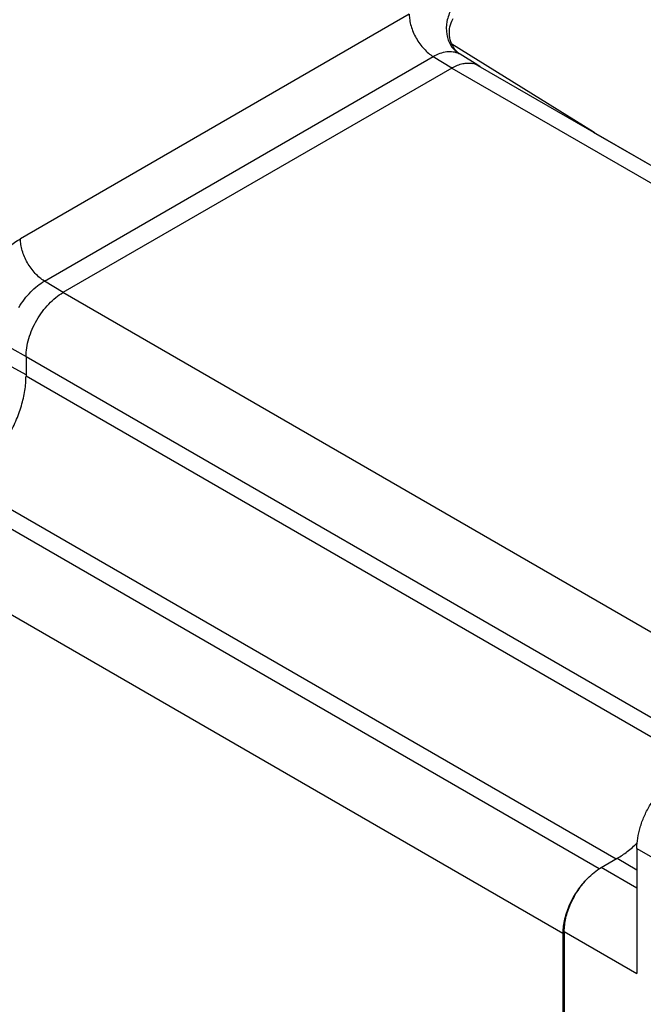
# Model space of a CAD drawing. Header units: inches. Extents: x 0 to 34, y 0 to 22.
# Tile 25 of 51: x 6.4 to 7.8, y 15.2 to 17.5. Entities that reach past the tile are written whole.
import ezdxf

# ---------------------------------------------------------------- set-up
doc = ezdxf.new("R2010")
doc.units = ezdxf.units.IN
doc.header["$LTSCALE"] = 1.87
doc.header["$MEASUREMENT"] = 0
doc.layers.get('0').update_dxf_attribs({"linetype": 'CONTINUOUS'})

msp = doc.modelspace()

# ---------------------------------------------------------------- linework, layer by layer
at = {"color": 7, "linetype": 'CONTINUOUS'}
for p, q in [((7.3158, 17.4641), (6.4361, 16.9561)), ((7.4136, 17.4518), (7.415, 17.4545)), ((7.7322, 17.198), (7.4121, 17.3968)), ((7.4307, 17.3739), (7.4276, 17.3757)), ((7.4713, 17.3487), (7.4306, 17.374)), ((6.4903, 16.8606), (7.37, 17.3685)), ((7.37, 17.3685), (7.4124, 17.3427)), ((7.4119, 17.3425), (6.5322, 16.8346)), ((7.4119, 17.3425), (8.8874, 16.4906)), ((7.471, 17.3483), (8.9426, 16.4987)), ((7.732, 17.1977), (8.9427, 16.4986)), ((7.7358, 17.1955), (7.7356, 17.1956)), ((6.5327, 16.8348), (6.4903, 16.8606)), ((8.0077, 15.9826), (6.5322, 16.8346)), ((6.4487, 16.6486), (6.1685, 16.8021)), ((6.3377, 16.7512), (6.4487, 16.6903)), ((6.4487, 16.6899), (6.4487, 16.6457)), ((6.4487, 16.6899), (7.9242, 15.838)), ((7.9242, 15.7938), (6.4487, 16.6457)), ((6.3095, 16.4046), (7.7837, 15.5534)), ((7.7456, 15.5312), (6.2713, 16.3825)), ((6.1877, 16.2379), (7.6632, 15.3859)), ((7.8308, 15.5774), (7.9588, 15.5034)), ((7.8308, 15.5774), (7.8308, 15.2945)), ((7.7501, 15.534), (7.7862, 15.5549)), ((7.7862, 15.5549), (7.8308, 15.5291)), ((7.8308, 15.4874), (7.7501, 15.534)), ((7.6632, 15.3859), (7.6632, 14.3702)), ((7.6665, 15.3893), (7.8308, 15.2945)), ((7.6665, 15.3893), (7.6665, 14.3735))]:
    msp.add_line(p, q, dxfattribs=at)
for points in [[(7.4278, 17.376), (7.4264, 17.3771), (7.4248, 17.3786), (7.423, 17.3803), (7.4211, 17.3824), (7.4192, 17.3848), (7.4172, 17.3876), (7.4152, 17.3907), (7.4134, 17.3941), (7.4116, 17.3979), (7.41, 17.402), (7.4087, 17.4065), (7.4077, 17.4111), (7.407, 17.416), (7.4066, 17.421), (7.4067, 17.4259), (7.4071, 17.4309), (7.4079, 17.4357), (7.409, 17.4403), (7.4104, 17.4445), (7.4119, 17.4484), (7.4136, 17.4518)], [(7.4307, 17.374), (7.43, 17.3744), (7.429, 17.3751), (7.4278, 17.376)]]:
    msp.add_lwpolyline(points, dxfattribs=at)
for centre, radius, start, end in [((7.4672, 17.2468), 0.1105, 119.4845, 120.0023), ((7.4526, 17.314), 0.0394, 58.1619, 61.7781), ((7.4524, 17.3137), 0.0398, 51.8813, 58.1477), ((7.7114, 17.1643), 0.0396, 58.2585, 68.3099), ((7.7123, 17.1636), 0.0394, 59.9985, 60.5925), ((7.7113, 17.1643), 0.0397, 52.1703, 58.1504)]:
    msp.add_arc(centre, radius, start, end, dxfattribs=at)
for points, knots in [([(7.3158, 17.4641), (7.3158, 17.4598), (7.3165, 17.4508), (7.3197, 17.4372), (7.3246, 17.4234), (7.3313, 17.4099), (7.3395, 17.3973), (7.3488, 17.3859), (7.3589, 17.3761), (7.3662, 17.3708), (7.37, 17.3685)], [0, 0, 0, 0, 0.113835, 0.236557, 0.365731, 0.498379, 0.631252, 0.761082, 0.88484, 1, 1, 1, 1]), ([(7.4112, 17.4759), (7.4064, 17.4671), (7.3995, 17.4483), (7.3989, 17.4235), (7.4036, 17.4054), (7.4094, 17.3933), (7.4174, 17.3832), (7.424, 17.3779), (7.4276, 17.3757)], [0, 0, 0, 0, 0.270601, 0.530397, 0.6541, 0.773041, 0.887886, 1, 1, 1, 1]), ([(7.37, 17.3685), (7.375, 17.3714), (7.385, 17.3762), (7.4003, 17.3801), (7.4126, 17.3802), (7.4215, 17.3782), (7.4256, 17.3766), (7.4276, 17.3757)], [0, 0, 0, 0, 0.288297, 0.547641, 0.781672, 0.892107, 1, 1, 1, 1]), ([(7.4128, 17.343), (7.4167, 17.3452), (7.4246, 17.349), (7.4365, 17.3528), (7.448, 17.3542), (7.4554, 17.3536), (7.4589, 17.3529)], [0, 0, 0, 0, 0.281333, 0.54046, 0.778757, 1, 1, 1, 1]), ([(7.4712, 17.3487), (7.4693, 17.3497), (7.4653, 17.3514), (7.4611, 17.3525), (7.4589, 17.3529)], [0, 0, 0, 0, 0.494909, 1, 1, 1, 1]), ([(7.471, 17.3483), (7.4691, 17.3494), (7.4652, 17.3513), (7.461, 17.3525), (7.4589, 17.3529)], [0, 0, 0, 0, 0.495686, 1, 1, 1, 1]), ([(6.3406, 16.8578), (6.347, 16.8683), (6.3607, 16.8884), (6.3839, 16.9154), (6.4089, 16.9383), (6.4269, 16.9509), (6.4361, 16.9561)], [0, 0, 0, 0, 0.266319, 0.525294, 0.771364, 1, 1, 1, 1]), ([(6.4903, 16.8606), (6.4865, 16.8628), (6.4792, 16.8682), (6.4691, 16.878), (6.4598, 16.8894), (6.4516, 16.902), (6.4449, 16.9155), (6.4399, 16.9292), (6.4368, 16.9428), (6.4361, 16.9518), (6.4361, 16.9561)], [0, 0, 0, 0, 0.11516, 0.238918, 0.368748, 0.501621, 0.634269, 0.763443, 0.886165, 1, 1, 1, 1]), ([(6.4327, 16.8012), (6.4366, 16.8076), (6.4448, 16.8197), (6.4588, 16.836), (6.4739, 16.8498), (6.4848, 16.8574), (6.4903, 16.8606)], [0, 0, 0, 0, 0.266319, 0.525294, 0.771364, 1, 1, 1, 1]), ([(6.4487, 16.6899), (6.4487, 16.6965), (6.4499, 16.7102), (6.4548, 16.731), (6.4625, 16.752), (6.4728, 16.7724), (6.4854, 16.7916), (6.4997, 16.8088), (6.5152, 16.8233), (6.5265, 16.8313), (6.5322, 16.8346)], [0, 0, 0, 0, 0.114151, 0.237321, 0.36697, 0.499994, 0.633019, 0.76267, 0.885844, 1, 1, 1, 1]), ([(6.4086, 16.5096), (6.4149, 16.5206), (6.4262, 16.5431), (6.4388, 16.5778), (6.4467, 16.6121), (6.4487, 16.6348), (6.4487, 16.6457)], [0, 0, 0, 0, 0.266105, 0.525352, 0.771644, 1, 1, 1, 1]), ([(7.8308, 15.5774), (7.8308, 15.5851), (7.8322, 15.6011), (7.8378, 15.6253), (7.8468, 15.6498), (7.8589, 15.6736), (7.8735, 15.696), (7.8902, 15.7161), (7.9084, 15.733), (7.9216, 15.7423), (7.9282, 15.7461)], [0, 0, 0, 0, 0.114151, 0.237321, 0.36697, 0.499994, 0.633019, 0.76267, 0.885844, 1, 1, 1, 1]), ([(7.7862, 15.5549), (7.7942, 15.5595), (7.81, 15.5702), (7.8243, 15.5827), (7.8314, 15.5896)], [0, 0, 0, 0, 0.483228, 1, 1, 1, 1]), ([(7.7191, 15.5092), (7.7238, 15.5141), (7.7336, 15.5232), (7.7445, 15.5308), (7.7501, 15.534)], [0, 0, 0, 0, 0.518575, 1, 1, 1, 1]), ([(7.7191, 15.5092), (7.7149, 15.5051), (7.707, 15.4965), (7.6962, 15.4822), (7.6866, 15.4669), (7.6784, 15.4508), (7.6718, 15.4343), (7.6669, 15.4178), (7.6639, 15.4017), (7.6632, 15.3911), (7.6632, 15.3859)], [0, 0, 0, 0, 0.125456, 0.254754, 0.385921, 0.516891, 0.64561, 0.770131, 0.888726, 1, 1, 1, 1]), ([(7.6665, 15.3893), (7.6665, 15.3943), (7.6672, 15.4045), (7.67, 15.42), (7.6745, 15.4359), (7.6807, 15.4519), (7.6884, 15.4675), (7.7003, 15.4873), (7.7111, 15.501), (7.7191, 15.5092)], [0, 0, 0, 0, 0.111129, 0.229365, 0.353427, 0.481727, 0.61247, 0.743749, 1, 1, 1, 1])]:
    msp.add_open_spline(points, degree=3, knots=knots, dxfattribs=at)
msp.add_open_spline([(7.7322, 17.198), (7.7322, 17.198), (7.7322, 17.198), (7.7322, 17.198)], degree=3, dxfattribs=at)

doc.saveas('drawing.dxf')
